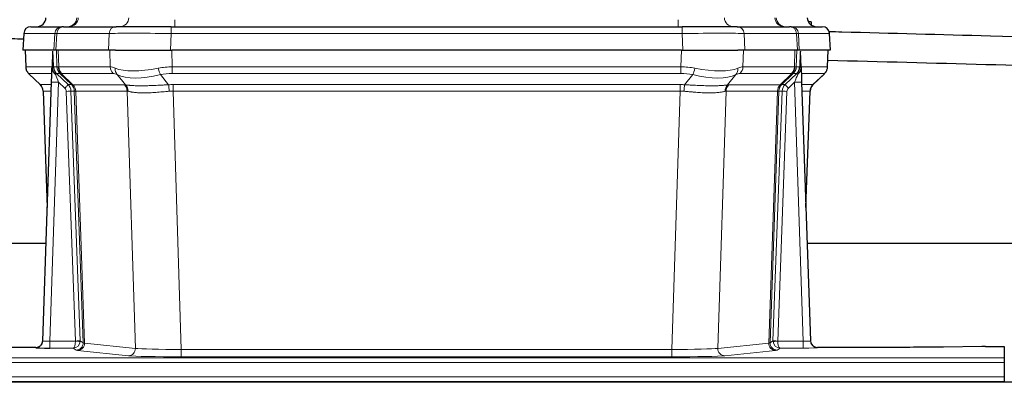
# Model space of a CAD drawing. Header units: inches. Extents: x 0 to 20790, y -12 to 14700.
# Tile 60 of 142: x 3150 to 3566, y 12008 to 12161. Entities that reach past the tile are written whole.
import ezdxf

# ---------------------------------------------------------------- set-up
doc = ezdxf.new("R2010")
doc.units = ezdxf.units.IN
doc.layers.add('1', color=7, linetype='Continuous', true_color=0xffffff)

msp = doc.modelspace()

# ---------------------------------------------------------------- linework, layer by layer
at = {"layer": '1', "color": 110, "linetype": 'Continuous', "lineweight": 13}
for p, q in [((3215.298, 12158.086), (3215.298, 12161.05)), ((3427.941, 12158.086), (3427.941, 12161.05)), ((3213.709, 12155.243), (3213.709, 12158.086)), ((3429.529, 12158.086), (3429.529, 12155.243)), ((3151.478, 12155.243), (3151.097, 12148.086)), ((3164.588, 12155.243), (3151.478, 12155.243)), ((3164.215, 12148.086), (3164.588, 12155.243)), ((3165.373, 12155.243), (3164.999, 12148.086)), ((3187.547, 12155.243), (3165.373, 12155.243)), ((3187.254, 12148.086), (3187.547, 12155.243)), ((3213.709, 12155.243), (3213.416, 12148.086)), ((3429.529, 12155.243), (3213.709, 12155.243)), ((3429.822, 12148.086), (3429.529, 12155.243)), ((3477.865, 12155.243), (3455.691, 12155.243)), ((3455.691, 12155.243), (3455.984, 12148.086)), ((3478.239, 12148.086), (3477.865, 12155.243)), ((3491.761, 12155.243), (3478.65, 12155.243)), ((3478.65, 12155.243), (3479.023, 12148.086)), ((3492.141, 12148.086), (3491.761, 12155.243)), ((3152.038, 12148.086), (3152.286, 12141.091)), ((3165.484, 12141.091), (3165.241, 12148.086)), ((3166.026, 12148.086), (3166.269, 12141.091)), ((3188.016, 12141.091), (3187.825, 12148.086)), ((3214.007, 12148.086), (3214.198, 12141.091)), ((3429.04, 12141.091), (3429.231, 12148.086)), ((3455.413, 12148.086), (3455.222, 12141.091)), ((3476.969, 12141.091), (3477.212, 12148.086)), ((3477.997, 12148.086), (3477.754, 12141.091)), ((3490.953, 12141.091), (3491.2, 12148.086)), ((3152.286, 12141.091), (3163.413, 12141.091)), ((3164.022, 12141.091), (3165.484, 12141.091)), ((3166.269, 12141.091), (3188.016, 12141.091)), ((3214.198, 12138.354), (3214.198, 12141.091)), ((3214.198, 12141.091), (3429.04, 12141.091)), ((3429.04, 12138.354), (3429.04, 12141.091)), ((3455.222, 12141.091), (3476.969, 12141.091)), ((3477.754, 12141.091), (3479.216, 12141.091)), ((3479.825, 12141.091), (3490.953, 12141.091)), ((3163.323, 12138.354), (3153.504, 12138.354)), ((3153.599, 12138.162), (3158.412, 12133.581)), ((3166.702, 12138.354), (3165.267, 12138.354)), ((3165.267, 12138.354), (3170.195, 12133.604)), ((3171.631, 12133.598), (3166.74, 12138.342)), ((3167.286, 12138.342), (3172.231, 12133.545)), ((3189.199, 12138.354), (3167.452, 12138.354)), ((3194.469, 12133.477), (3190.976, 12137.795)), ((3209.174, 12137.795), (3212.628, 12133.527)), ((3429.04, 12138.354), (3214.198, 12138.354)), ((3430.611, 12133.527), (3434.064, 12137.795)), ((3452.263, 12137.795), (3448.769, 12133.477)), ((3475.786, 12138.354), (3454.039, 12138.354)), ((3471.007, 12133.545), (3475.953, 12138.342)), ((3476.498, 12138.342), (3471.607, 12133.598)), ((3473.044, 12133.604), (3477.971, 12138.354)), ((3477.971, 12138.354), (3476.536, 12138.354)), ((3489.734, 12138.354), (3479.915, 12138.354)), ((3484.826, 12133.581), (3489.639, 12138.162)), ((3158.425, 12133.604), (3163.165, 12133.604)), ((3166.197, 12134.611), (3162.503, 12025.069)), ((3168.806, 12132.095), (3166.197, 12134.611)), ((3170.195, 12133.604), (3171.606, 12133.604)), ((3172.231, 12133.545), (3193.966, 12133.545)), ((3214.54, 12130.865), (3214.54, 12133.603)), ((3214.54, 12133.603), (3428.698, 12133.603)), ((3428.698, 12130.865), (3428.698, 12133.603)), ((3449.272, 12133.545), (3471.007, 12133.545)), ((3471.632, 12133.604), (3473.044, 12133.604)), ((3477.042, 12134.611), (3474.432, 12132.095)), ((3480.736, 12025.069), (3477.042, 12134.611)), ((3480.074, 12133.604), (3484.813, 12133.604)), ((3163.072, 12130.869), (3159.643, 12130.869)), ((3159.643, 12130.869), (3161.416, 12081.756)), ((3173.309, 12025.165), (3169.418, 12130.728)), ((3171.415, 12130.869), (3175.306, 12025.306)), ((3172.824, 12130.869), (3171.415, 12130.869)), ((3176.535, 12024.409), (3172.824, 12130.869)), ((3173.408, 12130.825), (3177.12, 12024.295)), ((3195.148, 12130.825), (3173.414, 12130.825)), ((3198.605, 12022.049), (3195.148, 12130.825)), ((3214.54, 12130.865), (3218.014, 12021.58)), ((3428.698, 12130.865), (3214.54, 12130.865)), ((3425.224, 12021.58), (3428.698, 12130.865)), ((3448.09, 12130.825), (3444.633, 12022.049)), ((3469.825, 12130.825), (3448.09, 12130.825)), ((3466.118, 12024.295), (3469.831, 12130.825)), ((3470.414, 12130.869), (3466.703, 12024.409)), ((3467.932, 12025.306), (3471.823, 12130.869)), ((3473.821, 12130.728), (3469.929, 12025.165)), ((3471.823, 12130.869), (3470.414, 12130.869)), ((3483.595, 12130.869), (3480.166, 12130.869)), ((3481.822, 12081.756), (3483.595, 12130.869)), ((3162.503, 12025.069), (3173.308, 12025.069)), ((3162.503, 12025.069), (3162.503, 12022.175)), ((3175.306, 12025.306), (3176.535, 12024.409)), ((3177.12, 12024.295), (3198.605, 12022.049)), ((3444.633, 12022.049), (3466.118, 12024.295)), ((3466.703, 12024.409), (3467.932, 12025.306)), ((3469.931, 12025.069), (3480.736, 12025.069)), ((3480.736, 12025.069), (3480.736, 12022.175)), ((3156.512, 12022.333), (3156.522, 12022.465)), ((3162.503, 12022.175), (3172.345, 12022.175)), ((3173.538, 12021.303), (3172.345, 12022.175)), ((3195.697, 12018.932), (3174.212, 12021.179)), ((3218.014, 12021.58), (3218.014, 12018.476)), ((3218.014, 12021.58), (3425.224, 12021.58)), ((3425.224, 12021.58), (3425.224, 12018.476)), ((3469.026, 12021.179), (3447.541, 12018.932)), ((3470.894, 12022.175), (3469.7, 12021.303)), ((3480.736, 12022.175), (3470.894, 12022.175)), ((3486.716, 12022.465), (3486.727, 12022.333)), ((3077.619, 12018.111), (3565.619, 12018.111)), ((3077.619, 12016.042), (3565.619, 12016.042)), ((3425.224, 12018.476), (3218.014, 12018.476)), ((3077.619, 12010.016), (3565.619, 12010.016))]:
    msp.add_line(p, q, dxfattribs=at)
at = {"layer": '1', "color": 2, "linetype": 'Continuous', "lineweight": 25}
for p, q in [((3154.472, 12158.086), (3167.582, 12158.086)), ((3168.28, 12158.086), (3167.582, 12158.086)), ((3168.28, 12158.086), (3190.454, 12158.086)), ((3213.709, 12158.086), (3190.454, 12158.086)), ((3213.709, 12158.086), (3429.529, 12158.086)), ((3452.784, 12158.086), (3429.529, 12158.086)), ((3452.784, 12158.086), (3474.958, 12158.086)), ((3475.656, 12158.086), (3474.958, 12158.086)), ((3475.656, 12158.086), (3488.766, 12158.086)), ((3484.119, 12160.191), (3482.854, 12160.191)), ((3484.119, 12160.191), (3484.119, 12158.783)), ((3151.461, 12155.245), (3151.081, 12148.086)), ((3492.158, 12148.086), (3491.777, 12155.245)), ((3164.215, 12148.086), (3151.097, 12148.086)), ((3152.021, 12148.086), (3152.27, 12141.075)), ((3163.635, 12147.655), (3163.408, 12140.925)), ((3164.999, 12148.086), (3164.215, 12148.086)), ((3187.254, 12148.086), (3164.999, 12148.086)), ((3190.149, 12148.086), (3187.254, 12148.086)), ((3190.149, 12148.086), (3214.007, 12148.086)), ((3429.231, 12148.086), (3214.007, 12148.086)), ((3429.231, 12148.086), (3453.089, 12148.086)), ((3455.984, 12148.086), (3453.089, 12148.086)), ((3478.239, 12148.086), (3455.984, 12148.086)), ((3479.023, 12148.086), (3478.239, 12148.086)), ((3492.141, 12148.086), (3479.023, 12148.086)), ((3479.83, 12140.925), (3479.603, 12147.655)), ((3490.968, 12141.075), (3491.217, 12148.086)), ((3163.408, 12140.925), (3163.406, 12140.875)), ((3479.832, 12140.875), (3479.83, 12140.925)), ((3153.683, 12138.07), (3158.471, 12133.512)), ((3484.818, 12133.561), (3489.556, 12138.07)), ((3159.51, 12025.231), (3163.198, 12134.607)), ((3480.04, 12134.607), (3483.728, 12025.231)), ((3159.631, 12130.856), (3161.41, 12081.583)), ((3481.828, 12081.583), (3483.607, 12130.856)), ((3160.899, 12066.355), (3046.119, 12066.355)), ((3650.912, 12066.355), (3482.394, 12066.355)), ((3159.502, 12025.096), (3159.51, 12025.231)), ((3483.728, 12025.231), (3483.736, 12025.096)), ((3156.522, 12022.465), (3131.619, 12022.465)), ((3516.619, 12022.465), (3486.716, 12022.465)), ((3556.163, 12022.874), (3539.998, 12022.629)), ((3557.662, 12022.884), (3565.619, 12022.884)), ((3565.619, 12022.884), (3565.619, 12018.111)), ((3565.619, 12018.111), (3565.619, 12016.042)), ((3565.619, 12016.042), (3565.619, 12010.016)), ((4052.119, 12007.691), (2836.119, 12007.691)), ((3077.619, 12008.086), (3565.619, 12008.086)), ((3565.619, 12010.016), (3565.619, 12008.086)), ((3565.619, 12008.086), (3565.619, 12007.691))]:
    msp.add_line(p, q, dxfattribs=at)
for centre, start, end in [((3154.457, 12155.086), 90, 176.70585), ((3488.781, 12155.086), 3.87864, 90)]:
    msp.add_arc(centre, 3, start, end, dxfattribs=at)
for centre, major_axis, ratio, start_param, end_param in [((3156.863, 12162.086), (0, 4), 0.9993908, 3.1415927, 4.6600291), ((3486.375, 12162.086), (0, -4), 0.9993908, 4.7647489, 6.2831853), ((3163.198, 12134.782), (0.227, 6.726), 0.0008736, 4.686473, 5.8457525), ((3480.04, 12134.782), (-0.227, 6.726), 0.0008736, 0.4374328, 1.5967123), ((3486.862, 12141.039), (3.174, -2.434), 0.9869112, 6.1322815, 6.2830018), ((3155.635, 12130.703), (3.886, 0.947), 0.998973, 6.0801535, 6.8477658), ((3487.603, 12130.703), (-3.886, 0.947), 0.998973, 5.7186048, 6.4862172), ((3180.516, 12106.709), (-20.882, 24.158), 0.0154016, 6.2674704, 6.3114951), ((3156.522, 12025.469), (0.15, 3), 0.998739, 3.1914798, 4.7286497), ((3486.716, 12025.469), (-0.15, 3), 0.998739, 1.5545356, 3.0917055), ((3162.515, 12022.333), (6.003, 0), 0.0262109, 3.1395311, 4.7103274), ((3557.665, 12022.805), (-3, 0), 0.0262223, 4.7133912, 5.2365954)]:
    msp.add_ellipse(centre, major_axis=major_axis, ratio=ratio, start_param=start_param, end_param=end_param, dxfattribs=at)
at = {"layer": '1', "color": 110, "linetype": 'Continuous', "lineweight": 13}
for centre, major_axis, ratio, start_param, end_param in [((3169.93, 12162.086), (0, 4), 0.9993908, 3.1415927, 4.6600291), ((3170.627, 12162.086), (0, 4), 0.9702957, 3.1415927, 4.6600291), ((3191.979, 12162.086), (0, 4), 0.9702957, 3.1415927, 4.6600291), ((3451.259, 12162.086), (0, 4), 0.9702957, 1.6231562, 3.1415927), ((3472.611, 12162.086), (0, -4), 0.9702957, 4.7647489, 6.2831853), ((3473.308, 12162.086), (0, -4), 0.9993908, 4.7647489, 6.2831853), ((3154.472, 12155.086), (0, 3), 0.9993908, 0, 1.5184364), ((3167.582, 12155.086), (0, 3), 0.9993908, 0, 1.5184364), ((3168.28, 12155.086), (0, 3), 0.9702957, 0, 1.5184364), ((3190.454, 12155.086), (0, 3), 0.9702957, 0, 1.5184364), ((3452.784, 12155.086), (0, -3), 0.9702957, 1.6231562, 3.1415927), ((3474.958, 12155.086), (0, -3), 0.9702957, 1.6231562, 3.1415927), ((3475.656, 12155.086), (0, -3), 0.9993908, 1.6231562, 3.1415927), ((3488.766, 12155.086), (0, -3), 0.9993908, 1.6231562, 3.1415927), ((3191.601, 12155.086), (-27.029, 0.156), 0.000812, 6.0391366, 6.248288), ((3213.76, 12155.086), (-27.018, 0.123), 0.0058026, 4.7143189, 6.0386286), ((3429.478, 12155.086), (27.018, 0.123), 0.0058026, 0.2445567, 1.5688664), ((3451.638, 12155.086), (27.029, 0.156), 0.000812, 0.0348973, 0.2440488), ((3156.281, 12141.231), (0, 4), 0.9993908, 1.6057029, 2.3736478), ((3162.025, 12141.022), (-1.999, -0.077), 0.1036431, 2.3309857, 3.1065184), ((3169.479, 12141.231), (0, 4), 0.9993908, 1.6057029, 2.3736478), ((3193.279, 12118.231), (-27.808, 22.856), 0.0163197, 6.2307106, 6.2626907), ((3169.517, 12141.219), (1.703, 3.619), 0.9971774, 2.0444506, 2.8128075), ((3192.128, 12151.321), (26.658, 10.191), 0.0473724, 3.1922144, 3.3375655), ((3193.279, 12118.231), (-27.661, 22.629), 0.1172121, 6.1415193, 6.1734995), ((3169.982, 12141.219), (-0.603, 3.954), 0.9772749, 1.4578558, 2.2262127), ((3170.148, 12141.231), (0, 4), 0.9702957, 1.6057029, 2.3736478), ((3191.895, 12141.231), (0, 4), 0.9702957, 1.6057029, 2.3736478), ((3214.848, 12118.231), (-27.492, 22.639), 0.1155218, 5.9182109, 6.1390417), ((3193.672, 12140.672), (1.736, 3.604), 0.8689501, 2.008197, 2.795133), ((3213.945, 12151.321), (26.677, 8.186), 0.3267204, 3.5164364, 4.4002733), ((3214.848, 12118.231), (-26.983, 1.545), 0.8452785, 4.7847941, 5.0056249), ((3209.174, 12140.672), (-0.881, 3.902), 0.2224052, 1.5615969, 2.3485329), ((3428.39, 12118.231), (26.983, 1.545), 0.8452785, 1.2775604, 1.4983912), ((3434.064, 12140.672), (-0.881, -3.902), 0.2224052, 0.7930597, 1.5799958), ((3429.293, 12151.321), (-26.677, 8.186), 0.3267204, 1.882912, 2.7667489), ((3449.566, 12140.672), (1.736, -3.604), 0.8689501, 0.3464596, 1.1333957), ((3428.39, 12118.231), (27.492, 22.639), 0.1155218, 0.1441436, 0.3649744), ((3451.343, 12141.231), (0, -4), 0.9702957, 0.7679449, 1.5358897), ((3473.09, 12141.231), (0, -4), 0.9702957, 0.7679449, 1.5358897), ((3473.256, 12141.219), (-0.603, -3.954), 0.9772749, 0.9153799, 1.6837369), ((3473.721, 12141.219), (1.703, -3.619), 0.9971774, 0.3287851, 1.0971421), ((3473.759, 12141.231), (0, -4), 0.9993908, 0.7679449, 1.5358897), ((3449.96, 12118.231), (27.661, 22.629), 0.117212, 0.1096858, 0.141666), ((3451.11, 12151.321), (-26.658, 10.191), 0.0473724, 2.9456198, 3.0909709), ((3449.96, 12118.231), (27.808, 22.856), 0.0163198, 0.0204947, 0.0524751), ((3481.213, 12141.022), (-1.999, 0.077), 0.1036431, 0.0350743, 0.8106069), ((3486.957, 12141.231), (0, 4), 0.9993908, 3.9095375, 4.6774824), ((3177.319, 12115.354), (-23.826, 22.997), 0.016839, 6.265741, 6.3949638), ((3163.292, 12137.57), (-1.583, -1.222), 0.0276319, 2.3426468, 3.1139303), ((3163.879, 12136.915), (-1.388, -1.44), 0.0242285, 2.3413968, 3.1173399), ((3166.197, 12134.681), (-1.856, 4.567), 0.0053314, 0.7881854, 1.5839148), ((3168.044, 12141.231), (-3.533, 1.889), 0.9978057, 1.1483085, 1.2948088), ((3190.502, 12115.354), (-23.81, 22.996), 0.0168486, 6.2337622, 6.2657424), ((3192.128, 12151.321), (25.449, 12.923), 0.0600246, 3.1865743, 3.3319254), ((3190.583, 12115.354), (-23.636, 22.829), 0.1185161, 6.161087, 6.1930671), ((3212.152, 12115.354), (-23.46, 22.829), 0.1194803, 5.9401815, 6.1610123), ((3213.945, 12151.321), (25.873, 10.634), 0.4068526, 3.4799804, 4.3638173), ((3214.848, 12115.354), (-16.721, 16.271), 0.9721633, 5.4982631, 5.7190939), ((3428.39, 12115.354), (16.721, 16.271), 0.9721633, 0.5640914, 0.7849223), ((3429.293, 12151.321), (-25.873, 10.634), 0.4068526, 1.919368, 2.8032049), ((3431.087, 12115.354), (23.46, 22.829), 0.1194803, 0.122173, 0.3430038), ((3452.656, 12115.354), (23.636, 22.829), 0.1185162, 0.0901183, 0.1220985), ((3451.11, 12151.321), (-25.449, 12.923), 0.0600246, 2.9512599, 3.096611), ((3452.736, 12115.354), (23.81, 22.997), 0.0168486, 0.0174428, 0.049423), ((3477.042, 12134.681), (1.856, 4.567), 0.0053314, 4.6992705, 5.4949999), ((3475.194, 12141.231), (3.533, 1.889), 0.9978056, 4.988374, 5.1348744), ((3479.359, 12136.915), (1.388, -1.44), 0.0242285, 3.1658454, 3.9417885), ((3479.946, 12137.57), (1.583, -1.222), 0.0276319, 3.169255, 3.9405385), ((3465.919, 12115.354), (23.826, 22.997), 0.016839, 6.1714068, 6.3006297), ((3183.293, 12109.587), (-24.879, 24.014), 0.016827, 6.2657537, 6.3097783), ((3155.648, 12130.727), (0, -4), 0.9993908, 1.606401, 2.3736478), ((3166.197, 12134.506), (2.998, -0.101), 0.0348797, 1.5719726, 3.1427689), ((3168.806, 12132.165), (-1.388, -1.44), 0.0242285, 1.5456675, 3.1173399), ((3167.418, 12130.657), (-1.703, 1.052), 0.998638, 3.7311374, 4.4983841), ((3167.418, 12130.727), (-2.83, 2.828), 0.9993905, 3.9625957, 4.7298424), ((3168.829, 12130.727), (0, -4), 0.9993908, 1.606401, 2.3736478), ((3196.443, 12109.586), (-24.848, 24.014), 0.0168509, 6.2432976, 6.2657509), ((3168.855, 12130.721), (-1.442, -3.731), 0.998056, 1.9750302, 2.7420583), ((3169.529, 12130.668), (-0.019, -4), 0.9702844, 1.6145674, 2.378208), ((3169.535, 12130.668), (0, -4), 0.9702957, 1.6100662, 2.3736478), ((3191.27, 12130.668), (0, -4), 0.9702957, 1.6100662, 2.3736478), ((3218.031, 12109.436), (-24.592, 23.931), 0.1189226, 6.0865623, 6.1615802), ((3191.773, 12130.6), (-0.926, -3.891), 0.9457602, 1.8333412, 2.5978993), ((3215.33, 12109.603), (-17.528, 16.98), 0.9676454, 5.4983404, 5.578188), ((3212.628, 12130.649), (0.32, -3.987), 0.0824896, 1.6016287, 2.3703401), ((3427.908, 12109.603), (17.528, 16.98), 0.9676454, 0.7049946, 0.7848421), ((3430.611, 12130.649), (0.32, 3.987), 0.0824896, 0.7712526, 1.5399639), ((3451.465, 12130.6), (-0.926, 3.891), 0.9457602, 0.5436933, 1.3082514), ((3451.968, 12130.668), (0, 4), 0.9702957, 0.7679449, 1.5315264), ((3425.207, 12109.436), (24.592, 23.931), 0.1189226, 0.1216051, 0.196623), ((3473.703, 12130.668), (0, 4), 0.9702957, 0.7679449, 1.5315264), ((3473.709, 12130.668), (-0.019, 4), 0.9702844, 0.7633847, 1.5270253), ((3474.384, 12130.721), (-1.442, 3.731), 0.998056, 0.3995344, 1.1665625), ((3474.409, 12130.727), (0, 4), 0.9993908, 0.7679449, 1.5351916), ((3446.794, 12109.586), (24.848, 24.014), 0.0168508, 0.0174343, 0.0398874), ((3475.82, 12130.727), (2.83, 2.828), 0.9993905, 1.5533429, 2.3205896), ((3474.432, 12132.165), (1.388, -1.44), 0.0242285, 3.1658454, 4.7375178), ((3475.82, 12130.657), (1.703, 1.052), 0.998638, 1.7848011, 2.5520478), ((3477.042, 12134.506), (2.998, 0.101), 0.0348797, 6.2820091, 7.8528054), ((3487.59, 12130.727), (0, -4), 0.9993908, 3.9095375, 4.6767843), ((3459.945, 12109.587), (24.879, 24.014), 0.016827, 6.2565923, 6.3006169), ((3169.418, 12130.798), (-1.999, -0.074), 0.0348758, 1.5695108, 3.106687), ((3193.667, 12106.709), (-20.849, 24.157), 0.0182435, 6.2485255, 6.2709786), ((3215.335, 12106.559), (-20.559, 24.143), 0.1188179, 6.1116391, 6.1866571), ((3215.33, 12106.726), (-2.819, 24.028), 0.8253154, 6.1813941, 6.2612416), ((3427.908, 12106.726), (2.819, 24.028), 0.8253154, 0.0219437, 0.1017912), ((3427.903, 12106.559), (20.559, 24.143), 0.1188179, 0.0965282, 0.1715462), ((3449.571, 12106.709), (20.849, 24.158), 0.0182434, 0.0122067, 0.0346596), ((3473.821, 12130.798), (1.999, -0.074), 0.0348758, 3.1764983, 4.7136745), ((3462.722, 12106.709), (20.882, 24.158), 0.0154016, 6.2548756, 6.2989002), ((3156.512, 12025.332), (-2.991, 0.235), 0.9996552, 1.6492063, 3.1415821), ((3162.515, 12025.332), (3.005, 0.103), 0.0869619, 3.134501, 4.7052973), ((3172.345, 12025.174), (0.028, 3), 0.3214645, 3.1707908, 4.6805006), ((3172.345, 12025.174), (0.98, 2.84), 0.9849493, 3.4786225, 4.9883323), ((3172.309, 12025.131), (-0.606, 0.798), 0.9977278, 4.003291, 4.0990564), ((3173.308, 12025.139), (1.997, -0.118), 0.0348391, 4.7144422, 6.2458161), ((3173.309, 12025.235), (1.999, 0.074), 0.0348758, 4.7111034, 6.2482796), ((3173.538, 12024.302), (-1.769, -2.423), 0.9990158, 0.6312732, 2.2367485), ((3174.212, 12024.178), (-0.312, -2.984), 0.969741, 0.1074293, 1.71115), ((3172.309, 12025.2), (-0.383, 2.976), 0.9995818, 4.5239897, 4.6197551), ((3196.538, 12024.324), (-20.016, 0.105), 0.0266879, 0.0359631, 0.2452873), ((3469.026, 12024.178), (0.312, -2.984), 0.969741, 4.5720353, 6.175756), ((3446.701, 12024.324), (20.016, 0.105), 0.0266879, 6.037898, 6.2472222), ((3469.7, 12024.302), (1.769, -2.423), 0.9990158, 4.0464368, 5.6519121), ((3470.929, 12025.2), (0.383, 2.976), 0.9995817, 1.6634249, 1.7591904), ((3469.929, 12025.235), (1.999, -0.074), 0.0348758, 3.1764983, 4.7136745), ((3469.931, 12025.139), (-1.997, -0.118), 0.0348391, 0.0373692, 1.5687431), ((3470.894, 12025.174), (-0.98, 2.84), 0.9849493, 1.294853, 2.8045628), ((3470.929, 12025.131), (0.606, 0.798), 0.9977275, 2.1838943, 2.2796598), ((3470.894, 12025.174), (-0.028, 3), 0.3214645, 1.6026847, 3.1123946), ((3480.723, 12025.332), (-3.005, 0.103), 0.0869619, 1.577888, 3.1486843), ((3486.727, 12025.332), (-2.991, -0.235), 0.9996552, 0.0000105, 1.4923863), ((3196.538, 12021.325), (-23.014, 0), 0.0261612, 0.0358052, 0.2451294), ((3195.697, 12021.931), (-0.312, -2.984), 0.969741, 0.1074293, 1.71115), ((3218.02, 12022.077), (-20.013, 0.095), 0.0248544, 0.2452138, 1.5705958), ((3425.218, 12022.077), (20.013, 0.095), 0.0248544, 4.7125895, 6.0379715), ((3447.541, 12021.931), (0.312, -2.984), 0.969741, 4.5720353, 6.175756), ((3446.701, 12021.325), (23.014, 0), 0.0261612, 6.0380559, 6.2473801), ((3480.723, 12022.333), (-6.003, 0), 0.0262109, 1.5728579, 3.1436542), ((3218.02, 12019.078), (23.012, 0), 0.0261647, 3.3867297, 4.7121117), ((3425.218, 12019.078), (-23.012, 0), 0.0261647, 1.5710736, 2.8964556)]:
    msp.add_ellipse(centre, major_axis=major_axis, ratio=ratio, start_param=start_param, end_param=end_param, dxfattribs=at)
at = {"layer": '1', "color": 2, "linetype": 'Continuous', "lineweight": 25}
for points in [[(3141.485, 12153.195), (3144.773, 12153.108), (3148.061, 12153.021), (3151.349, 12152.934)], [(3163.635, 12147.655), (3163.672, 12147.658), (3163.73, 12147.666), (3163.755, 12147.673), (3163.759, 12147.677)], [(3479.48, 12147.677), (3479.483, 12147.673), (3479.508, 12147.666), (3479.566, 12147.658), (3479.603, 12147.655)]]:
    msp.add_open_spline(points, degree=3, dxfattribs=at)
for points, knots in [([(3641.306, 12151.946), (3614.116, 12152.667), (3566.028, 12153.942), (3516.14, 12155.265), (3493.444, 12155.867), (3491.645, 12155.914)], [0, 0, 0, 0, 0.5450399, 0.9639447, 1, 1, 1, 1]), ([(3152.282, 12141.039), (3152.28, 12141.008), (3152.258, 12140.679), (3152.406, 12140.116), (3152.646, 12139.473), (3152.889, 12139.046), (3153.062, 12138.792), (3153.161, 12138.657), (3153.202, 12138.605)], [0, 0, 0, 0, 0.0267984, 0.2769207, 0.4859555, 0.6569382, 0.8419831, 1, 1, 1, 1]), ([(3163.406, 12140.875), (3163.402, 12140.754), (3163.405, 12140.516), (3163.43, 12140.283), (3163.458, 12140.11), (3163.469, 12140.052), (3163.487, 12139.966), (3163.494, 12139.938), (3163.508, 12139.881), (3163.515, 12139.853), (3163.554, 12139.713), (3163.591, 12139.605), (3163.677, 12139.395), (3163.726, 12139.293), (3163.795, 12139.169), (3163.809, 12139.145), (3163.838, 12139.097), (3163.853, 12139.072), (3163.9, 12139.001), (3163.932, 12138.954), (3163.999, 12138.864), (3164.034, 12138.819), (3164.106, 12138.733), (3164.144, 12138.69), (3164.202, 12138.627), (3164.221, 12138.606), (3164.261, 12138.565), (3164.281, 12138.544), (3164.321, 12138.502), (3164.341, 12138.481), (3164.381, 12138.437), (3164.401, 12138.415), (3164.421, 12138.391)], [0, 0, 0, 0, 0.125, 0.25, 0.25, 0.3125, 0.3125, 0.34375, 0.34375, 0.375, 0.375, 0.5, 0.5, 0.625, 0.625, 0.65625, 0.65625, 0.6875, 0.6875, 0.75, 0.75, 0.8125, 0.8125, 0.875, 0.875, 0.90625, 0.90625, 0.9375, 0.9375, 0.96875, 0.96875, 1, 1, 1, 1]), ([(3164.022, 12141.091), (3164.025, 12141.037), (3164.028, 12140.984), (3164.037, 12140.877), (3164.042, 12140.824), (3164.062, 12140.668), (3164.079, 12140.566), (3164.12, 12140.366), (3164.145, 12140.267), (3164.201, 12140.072), (3164.233, 12139.976), (3164.286, 12139.833), (3164.305, 12139.786), (3164.344, 12139.691), (3164.365, 12139.644), (3164.429, 12139.504), (3164.475, 12139.412), (3164.576, 12139.231), (3164.63, 12139.141), (3164.746, 12138.964), (3164.809, 12138.877), (3164.876, 12138.79)], [0, 0, 0, 0, 0.0625, 0.0625, 0.125, 0.125, 0.25, 0.25, 0.375, 0.375, 0.5, 0.5, 0.5625, 0.5625, 0.625, 0.625, 0.75, 0.75, 0.875, 0.875, 1, 1, 1, 1]), ([(3478.362, 12138.79), (3478.379, 12138.812), (3478.396, 12138.834), (3478.428, 12138.877), (3478.444, 12138.899), (3478.491, 12138.965), (3478.521, 12139.009), (3478.609, 12139.142), (3478.663, 12139.232), (3478.763, 12139.413), (3478.81, 12139.505), (3478.874, 12139.645), (3478.895, 12139.692), (3478.934, 12139.786), (3478.953, 12139.834), (3479.006, 12139.977), (3479.037, 12140.073), (3479.094, 12140.267), (3479.118, 12140.366), (3479.159, 12140.566), (3479.176, 12140.668), (3479.196, 12140.824), (3479.201, 12140.877), (3479.21, 12140.984), (3479.214, 12141.037), (3479.216, 12141.091)], [0, 0, 0, 0, 0.03125, 0.03125, 0.0625, 0.0625, 0.125, 0.125, 0.25, 0.25, 0.375, 0.375, 0.4375, 0.4375, 0.5, 0.5, 0.625, 0.625, 0.75, 0.75, 0.875, 0.875, 0.9375, 0.9375, 1, 1, 1, 1]), ([(3478.818, 12138.391), (3478.837, 12138.415), (3478.857, 12138.437), (3478.897, 12138.48), (3478.917, 12138.502), (3478.957, 12138.544), (3478.977, 12138.564), (3479.017, 12138.606), (3479.036, 12138.627), (3479.094, 12138.69), (3479.131, 12138.732), (3479.204, 12138.819), (3479.238, 12138.863), (3479.305, 12138.953), (3479.337, 12138.999), (3479.384, 12139.07), (3479.399, 12139.094), (3479.428, 12139.143), (3479.442, 12139.168), (3479.512, 12139.291), (3479.561, 12139.394), (3479.647, 12139.604), (3479.684, 12139.713), (3479.723, 12139.853), (3479.73, 12139.881), (3479.744, 12139.938), (3479.751, 12139.966), (3479.77, 12140.052), (3479.78, 12140.109), (3479.808, 12140.283), (3479.833, 12140.516), (3479.836, 12140.754), (3479.832, 12140.875)], [0, 0, 0, 0, 0.03125, 0.03125, 0.0625, 0.0625, 0.09375, 0.09375, 0.125, 0.125, 0.1875, 0.1875, 0.25, 0.25, 0.3125, 0.3125, 0.34375, 0.34375, 0.375, 0.375, 0.5, 0.5, 0.625, 0.625, 0.65625, 0.65625, 0.6875, 0.6875, 0.75, 0.75, 0.875, 1, 1, 1, 1]), ([(3490.036, 12138.605), (3490.094, 12138.673), (3490.221, 12138.856), (3490.472, 12139.238), (3490.777, 12139.92), (3490.982, 12140.571), (3490.951, 12140.983), (3490.945, 12141.039)], [0, 0, 0, 0, 0.2255282, 0.4356233, 0.6511466, 0.9537437, 1, 1, 1, 1]), ([(3491.09, 12143.925), (3535.624, 12142.744), (3586.094, 12141.406), (3636.565, 12140.067), (3642.502, 12139.91)], [0, 0, 0, 0, 0.8823669, 1, 1, 1, 1]), ([(3164.421, 12138.391), (3164.491, 12138.304), (3164.564, 12138.219), (3164.676, 12138.095), (3164.715, 12138.054), (3164.792, 12137.973), (3164.831, 12137.933), (3164.871, 12137.894)], [0, 0, 0, 0, 0.5, 0.5, 0.75, 0.75, 1, 1, 1, 1]), ([(3478.367, 12137.894), (3478.407, 12137.933), (3478.446, 12137.973), (3478.524, 12138.054), (3478.562, 12138.095), (3478.674, 12138.219), (3478.747, 12138.304), (3478.818, 12138.391)], [0, 0, 0, 0, 0.25, 0.25, 0.5, 0.5, 1, 1, 1, 1]), ([(3539.998, 12022.629), (3536.465, 12022.575), (3532.663, 12022.534), (3524.78, 12022.479), (3520.7, 12022.465), (3516.619, 12022.465)], [0, 0, 0, 0, 0.5, 0.5, 1, 1, 1, 1])]:
    msp.add_open_spline(points, degree=3, knots=knots, dxfattribs=at)
at = {"layer": '1', "color": 110, "linetype": 'Continuous', "lineweight": 13}
for points, knots in [([(3163.759, 12147.677), (3163.764, 12147.542), (3163.77, 12147.406), (3163.782, 12147.135), (3163.787, 12146.999), (3163.805, 12146.59), (3163.816, 12146.317), (3163.838, 12145.771), (3163.849, 12145.497), (3163.871, 12144.948), (3163.882, 12144.673), (3163.904, 12144.124), (3163.915, 12143.848), (3163.937, 12143.298), (3163.947, 12143.022), (3163.98, 12142.195), (3164.001, 12141.644), (3164.022, 12141.091)], [0, 0, 0, 0, 0.0625, 0.0625, 0.125, 0.125, 0.25, 0.25, 0.375, 0.375, 0.5, 0.5, 0.625, 0.625, 0.75, 0.75, 1, 1, 1, 1]), ([(3479.216, 12141.091), (3479.237, 12141.643), (3479.258, 12142.195), (3479.301, 12143.298), (3479.323, 12143.848), (3479.356, 12144.673), (3479.367, 12144.948), (3479.389, 12145.497), (3479.4, 12145.771), (3479.422, 12146.318), (3479.434, 12146.591), (3479.451, 12146.999), (3479.456, 12147.135), (3479.468, 12147.407), (3479.474, 12147.542), (3479.48, 12147.677)], [0, 0, 0, 0, 0.25, 0.25, 0.5, 0.5, 0.625, 0.625, 0.75, 0.75, 0.875, 0.875, 0.9375, 0.9375, 1, 1, 1, 1]), ([(3194.469, 12133.477), (3194.615, 12133.457), (3194.779, 12133.435), (3195.143, 12133.388), (3195.344, 12133.364), (3195.618, 12133.334), (3195.674, 12133.328), (3195.789, 12133.316), (3195.847, 12133.31), (3196.024, 12133.293), (3196.147, 12133.281), (3196.527, 12133.247), (3196.796, 12133.226), (3197.367, 12133.186), (3197.668, 12133.168), (3198.302, 12133.137), (3198.636, 12133.123), (3199.16, 12133.107), (3199.339, 12133.102), (3199.614, 12133.096), (3199.707, 12133.095), (3199.847, 12133.092), (3199.894, 12133.091), (3199.989, 12133.09), (3200.416, 12133.084), (3200.857, 12133.082), (3201.664, 12133.084), (3202.493, 12133.092), (3203.365, 12133.111), (3204.26, 12133.137), (3204.718, 12133.152), (3205.304, 12133.174), (3205.422, 12133.179), (3205.66, 12133.188), (3205.779, 12133.193), (3206.139, 12133.208), (3206.379, 12133.219), (3207.104, 12133.252), (3207.592, 12133.276), (3208.576, 12133.325), (3209.072, 12133.35), (3210.073, 12133.402), (3210.578, 12133.428), (3211.596, 12133.479), (3212.11, 12133.504), (3212.628, 12133.527)], [0, 0, 0, 0, 0.0625, 0.0625, 0.125, 0.125, 0.140625, 0.140625, 0.15625, 0.15625, 0.1875, 0.1875, 0.25, 0.25, 0.3125, 0.3125, 0.375, 0.375, 0.40625, 0.40625, 0.421875, 0.421875, 0.4296875, 0.4296875, 0.4375, 0.5, 0.5, 0.5625, 0.625, 0.625, 0.6875, 0.6875, 0.703125, 0.703125, 0.71875, 0.71875, 0.75, 0.75, 0.8125, 0.8125, 0.875, 0.875, 0.9375, 0.9375, 1, 1, 1, 1]), ([(3430.611, 12133.527), (3431.129, 12133.504), (3431.644, 12133.479), (3432.669, 12133.428), (3433.179, 12133.402), (3433.814, 12133.369), (3433.94, 12133.362), (3434.194, 12133.349), (3434.32, 12133.343), (3434.696, 12133.323), (3434.946, 12133.311), (3435.687, 12133.274), (3436.174, 12133.25), (3437.133, 12133.207), (3437.605, 12133.187), (3438.534, 12133.151), (3438.99, 12133.136), (3439.664, 12133.117), (3439.887, 12133.112), (3440.218, 12133.104), (3440.327, 12133.102), (3440.491, 12133.099), (3440.546, 12133.098), (3440.654, 12133.096), (3441.141, 12133.088), (3441.609, 12133.083), (3442.415, 12133.082), (3443.193, 12133.086), (3443.916, 12133.102), (3444.611, 12133.124), (3444.945, 12133.137), (3445.346, 12133.157), (3445.425, 12133.161), (3445.581, 12133.17), (3445.659, 12133.174), (3445.887, 12133.188), (3446.035, 12133.197), (3446.465, 12133.227), (3446.733, 12133.249), (3447.235, 12133.294), (3447.468, 12133.318), (3447.9, 12133.365), (3448.098, 12133.389), (3448.46, 12133.435), (3448.624, 12133.457), (3448.769, 12133.477)], [0, 0, 0, 0, 0.0625, 0.0625, 0.125, 0.125, 0.140625, 0.140625, 0.15625, 0.15625, 0.1875, 0.1875, 0.25, 0.25, 0.3125, 0.3125, 0.375, 0.375, 0.40625, 0.40625, 0.421875, 0.421875, 0.4296875, 0.4296875, 0.4375, 0.5, 0.5, 0.5625, 0.625, 0.625, 0.6875, 0.6875, 0.703125, 0.703125, 0.71875, 0.71875, 0.75, 0.75, 0.8125, 0.8125, 0.875, 0.875, 0.9375, 0.9375, 1, 1, 1, 1]), ([(3173.408, 12130.825), (3173.257, 12130.824), (3173.134, 12130.827), (3172.947, 12130.84), (3172.882, 12130.851), (3172.845, 12130.865)], [0, 0, 0, 0, 0.5, 0.5, 1, 1, 1, 1]), ([(3212.946, 12130.799), (3212.458, 12130.754), (3211.974, 12130.709), (3211.014, 12130.62), (3210.539, 12130.576), (3209.596, 12130.491), (3209.13, 12130.45), (3208.204, 12130.372), (3207.746, 12130.336), (3207.064, 12130.285), (3206.838, 12130.269), (3206.501, 12130.247), (3206.388, 12130.239), (3206.165, 12130.225), (3206.054, 12130.218), (3205.503, 12130.185), (3205.071, 12130.163), (3204.228, 12130.127), (3203.404, 12130.099), (3202.618, 12130.088), (3201.851, 12130.087), (3201.478, 12130.091), (3201.069, 12130.1), (3201.023, 12130.101), (3200.933, 12130.104), (3200.888, 12130.105), (3200.754, 12130.109), (3200.488, 12130.118), (3200.23, 12130.129), (3199.725, 12130.154), (3199.403, 12130.176), (3198.786, 12130.225), (3198.492, 12130.254), (3197.931, 12130.317), (3197.665, 12130.352), (3197.287, 12130.408), (3197.165, 12130.428), (3196.987, 12130.458), (3196.928, 12130.468), (3196.813, 12130.488), (3196.756, 12130.498), (3196.479, 12130.55), (3196.273, 12130.593), (3195.895, 12130.679), (3195.723, 12130.722), (3195.567, 12130.765)], [0, 0, 0, 0, 0.0625, 0.0625, 0.125, 0.125, 0.1875, 0.1875, 0.25, 0.25, 0.28125, 0.28125, 0.296875, 0.296875, 0.3125, 0.3125, 0.375, 0.375, 0.4375, 0.5, 0.5, 0.5625, 0.5625, 0.5703125, 0.5703125, 0.578125, 0.578125, 0.59375, 0.625, 0.625, 0.6875, 0.6875, 0.75, 0.75, 0.8125, 0.8125, 0.84375, 0.84375, 0.859375, 0.859375, 0.875, 0.875, 0.9375, 0.9375, 1, 1, 1, 1]), ([(3447.671, 12130.765), (3447.515, 12130.722), (3447.343, 12130.679), (3446.968, 12130.594), (3446.765, 12130.551), (3446.327, 12130.469), (3446.092, 12130.43), (3445.592, 12130.355), (3445.327, 12130.32), (3444.904, 12130.272), (3444.76, 12130.256), (3444.537, 12130.235), (3444.461, 12130.228), (3444.309, 12130.214), (3444.232, 12130.208), (3443.843, 12130.176), (3443.521, 12130.155), (3442.851, 12130.121), (3442.157, 12130.095), (3441.415, 12130.087), (3440.65, 12130.088), (3440.255, 12130.093), (3439.797, 12130.104), (3439.746, 12130.105), (3439.644, 12130.108), (3439.592, 12130.109), (3439.437, 12130.113), (3439.126, 12130.123), (3438.811, 12130.135), (3438.176, 12130.163), (3437.746, 12130.185), (3436.872, 12130.237), (3436.428, 12130.267), (3435.526, 12130.333), (3435.068, 12130.369), (3434.371, 12130.428), (3434.137, 12130.448), (3433.783, 12130.479), (3433.665, 12130.489), (3433.427, 12130.51), (3433.308, 12130.521), (3432.712, 12130.575), (3432.232, 12130.619), (3431.266, 12130.709), (3430.781, 12130.754), (3430.292, 12130.799)], [0, 0, 0, 0, 0.0625, 0.0625, 0.125, 0.125, 0.1875, 0.1875, 0.25, 0.25, 0.28125, 0.28125, 0.296875, 0.296875, 0.3125, 0.3125, 0.375, 0.375, 0.4375, 0.5, 0.5, 0.5625, 0.5625, 0.5703125, 0.5703125, 0.578125, 0.578125, 0.59375, 0.625, 0.625, 0.6875, 0.6875, 0.75, 0.75, 0.8125, 0.8125, 0.84375, 0.84375, 0.859375, 0.859375, 0.875, 0.875, 0.9375, 0.9375, 1, 1, 1, 1]), ([(3470.393, 12130.865), (3470.357, 12130.851), (3470.291, 12130.84), (3470.104, 12130.827), (3469.982, 12130.824), (3469.831, 12130.825)], [0, 0, 0, 0, 0.5, 0.5, 1, 1, 1, 1])]:
    msp.add_open_spline(points, degree=3, knots=knots, dxfattribs=at)
for points in [[(3171.631, 12133.598), (3171.666, 12133.586), (3171.801, 12133.566), (3172.063, 12133.551), (3172.226, 12133.545)], [(3471.012, 12133.545), (3471.175, 12133.551), (3471.437, 12133.566), (3471.572, 12133.586), (3471.607, 12133.598)]]:
    msp.add_open_spline(points, degree=3, dxfattribs=at)
for points, weights in [([(3172.226, 12133.545), (3172.229, 12133.545), (3172.231, 12133.545)], [0.4999999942, 0.5000000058, 0.4999999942]), ([(3471.007, 12133.545), (3471.009, 12133.545), (3471.012, 12133.545)], [0.500000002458, 0.499999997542, 0.500000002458]), ([(3173.414, 12130.825), (3173.411, 12130.825), (3173.408, 12130.825)], [0.500000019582, 0.499999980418, 0.500000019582]), ([(3469.831, 12130.825), (3469.828, 12130.825), (3469.825, 12130.825)], [0.500000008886, 0.499999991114, 0.500000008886])]:
    msp.add_rational_spline(points, weights, degree=2, dxfattribs=at)

doc.saveas('drawing.dxf')
